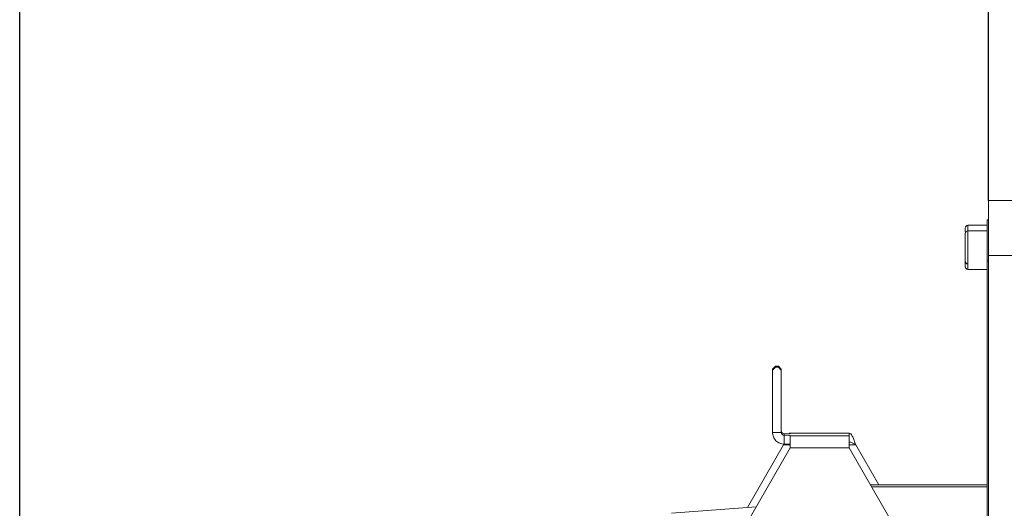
# Model space of a CAD drawing. Header units: millimetres. Extents: x 739 to 2359, y 424 to 1114.
# Tile 60 of 64: x 2177 to 2218, y 1021 to 1041. Entities that reach past the tile are written whole.
import ezdxf

# ---------------------------------------------------------------- set-up
doc = ezdxf.new("R2010")
doc.units = ezdxf.units.MM
doc.header["$PDSIZE"] = -1
doc.styles.get("Standard").update_dxf_attribs({"font": 'times.ttf'})
doc.dimstyles.new('ISO-25', dxfattribs={"dimtxt": 3.5, "dimasz": 2.5, "dimexe": 1.25, "dimexo": 0.625, "dimtad": 1, "dimdec": 0, "dimlfac": 8, "dimtxsty": 'Standard', "dimcen": 2.5, "dimadec": 0, "dimazin": 0, "dimtfac": 1, "dimtmove": 0, "dimatfit": 3, "dimfxl": 1, "dimarcsym": 0})

# ---------------------------------------------------------------- blocks, each defined once
blk = doc.blocks.new('*D161')
at = {"color": 0, "lineweight": -2}
for p, q in [((2177.483, 1016.141), (2177.483, 1055.05)), ((2217.017, 1033.459), (2217.017, 1055.05)), ((2179.883, 1054.05), (2214.617, 1054.05))]:
    blk.add_line(p, q, dxfattribs=at)
at = {"color": 0}
for points in [[(2179.883, 1054.45), (2179.883, 1053.65), (2177.483, 1054.05)], [(2214.617, 1053.65), (2214.617, 1054.45), (2217.017, 1054.05)]]:
    blk.add_solid(points, dxfattribs=at)
at = {"layer": 'Defpoints', "color": 0}
for p in [(2217.017, 1054.05), (2217.017, 1033.459), (2177.483, 1016.141)]:
    blk.add_point(p, dxfattribs=at)
at = {"color": 0, "lineweight": 5, "insert": (2197.25, 1057.92), "char_height": 4.5, "attachment_point": 5}
blk.add_mtext('Min250', dxfattribs=at)

msp = doc.modelspace()

# ---------------------------------------------------------------- linework, layer by layer
at = {"color": 7, "linetype": 'Continuous', "lineweight": 5}
for p, q in [((2217.016818, 1033.459033), (2231.283467, 1033.459033)), ((2217.016818, 1031.209033), (2217.016818, 1033.459033)), ((2216.971818, 1032.446533), (2216.184318, 1032.446533)), ((2216.971818, 1032.671533), (2217.016818, 1032.671533)), ((2216.971818, 1030.984033), (2216.971818, 1032.671533)), ((2216.971818, 1032.221533), (2216.184318, 1032.221533)), ((2234.91159, 1031.209033), (2217.016818, 1031.209033)), ((2217.016818, 991.834033), (2217.016818, 1031.209033)), ((2216.971818, 992.059033), (2216.971818, 1030.984033)), ((2216.184318, 1030.646533), (2216.971818, 1030.646533))]:
    msp.add_line(p, q, dxfattribs=at)
at = {"color": 8, "linetype": 'Continuous', "lineweight": 5}
for p, q in [((2216.184318, 1032.446533), (2216.184318, 1032.221533)), ((2216.184318, 1032.221533), (2216.184318, 1030.647541)), ((2217.016818, 1030.984033), (2216.971818, 1030.984033)), ((2216.184318, 1030.647541), (2216.184318, 1030.646533))]:
    msp.add_line(p, q, dxfattribs=at)
at = {"color": 0, "linetype": 'Continuous', "lineweight": 5}
for p, q in [((2208.206288, 1026.580491), (2208.326293, 1026.700153)), ((2208.326293, 1026.700153), (2208.326293, 1026.65389)), ((2208.446285, 1026.700153), (2208.326293, 1026.700153)), ((2208.446285, 1026.65389), (2208.446285, 1026.700153)), ((2208.56629, 1026.580491), (2208.446285, 1026.700153)), ((2208.326293, 1026.65389), (2208.206288, 1026.53357)), ((2208.206288, 1026.53357), (2208.206288, 1026.580491)), ((2208.206288, 1024.002352), (2208.206288, 1026.53357)), ((2208.446285, 1026.65389), (2208.326293, 1026.65389)), ((2208.446285, 1026.65389), (2208.56629, 1026.53357)), ((2208.56629, 1026.53357), (2208.56629, 1026.580491)), ((2208.56629, 1024.002352), (2208.56629, 1026.53357)), ((2216.971818, 1024.54154), (2216.971818, 1024.617872)), ((2216.971818, 1024.54154), (2216.971818, 1023.33004)), ((2208.206288, 1024.002352), (2208.56629, 1024.002352)), ((2208.686296, 1023.944487), (2208.93067, 1023.94516)), ((2208.686296, 1023.881059), (2208.686296, 1023.944487)), ((2208.93067, 1023.880386), (2208.686296, 1023.881059)), ((2208.686296, 1023.881059), (2208.686296, 1023.521085)), ((2208.93067, 1023.968291), (2208.925606, 1023.968377)), ((2208.925606, 1023.968377), (2211.335732, 1023.968377)), ((2208.925606, 1023.968377), (2208.925606, 1023.945145)), ((2208.93067, 1023.94516), (2208.93067, 1023.968291)), ((2208.93067, 1023.86189), (2208.93067, 1023.880386)), ((2211.330668, 1023.86189), (2208.93067, 1023.86189)), ((2208.93067, 1023.86189), (2208.93067, 1023.377275)), ((2211.335732, 1023.968377), (2211.330668, 1023.968291)), ((2211.330668, 1023.968291), (2211.330668, 1023.86189)), ((2211.330668, 1023.377275), (2211.330668, 1023.86189)), ((2211.335732, 1023.608389), (2211.335732, 1023.968377)), ((2208.653537, 1023.493018), (2207.181398, 1020.943303)), ((2208.653537, 1023.489542), (2207.183486, 1020.94346)), ((2208.653537, 1023.493018), (2208.668186, 1023.532615)), ((2208.653537, 1023.489542), (2208.701774, 1023.521042)), ((2208.653537, 1023.493018), (2208.653537, 1023.489542)), ((2208.93067, 1023.489542), (2208.653537, 1023.489542)), ((2208.93067, 1023.520398), (2208.686296, 1023.521085)), ((2211.330668, 1023.608303), (2211.335732, 1023.608389)), ((2211.607801, 1023.489542), (2211.330668, 1023.489542)), ((2211.607801, 1023.489542), (2211.607801, 1023.493018)), ((2212.55181, 1021.858001), (2211.607801, 1023.493018)), ((2212.549807, 1021.858001), (2211.607801, 1023.489542)), ((2205.930673, 1018.176079), (2208.93067, 1023.371982)), ((2205.930673, 1018.172603), (2208.93067, 1023.368521)), ((2208.93067, 1023.377275), (2211.330668, 1023.377275)), ((2208.93067, 1023.368521), (2208.93067, 1023.377275)), ((2211.330668, 1023.377275), (2211.330668, 1023.368521)), ((2211.330668, 1023.371982), (2214.930664, 1017.136898)), ((2211.330668, 1023.368521), (2214.930664, 1017.133422)), ((2216.971818, 1020.570168), (2216.971818, 1023.33004)), ((2212.20481, 1021.858001), (2216.971818, 1021.858001)), ((2216.971818, 1021.781669), (2212.248885, 1021.781669)), ((2207.544447, 1020.971098), (2204.081022, 1020.705867))]:
    msp.add_line(p, q, dxfattribs=at)
at = {"color": 7, "linetype": 'Continuous', "lineweight": 5}
for centre, start, end in [((2216.184318, 1032.334033), 90, 180), ((2216.184318, 1032.109033), 90, 180), ((2216.184318, 1030.984033), 180, 270), ((2216.184318, 1030.759033), 180, 270)]:
    msp.add_arc(centre, 0.1125, start, end, dxfattribs=at)
for points, knots in [([(2216.071818, 1032.33306), (2216.071818, 1032.329591), (2216.071818, 1032.32298), (2216.071818, 1032.230747), (2216.071818, 1032.18692)], [0, 0, 0, 0, 0.52483548, 1, 1, 1, 1]), ([(2216.071818, 1032.108168), (2216.071818, 1032.103408), (2216.071818, 1032.09606), (2216.071818, 1032.020091), (2216.071818, 1031.938416), (2216.071818, 1031.835582), (2216.071818, 1031.682599), (2216.071818, 1031.469013), (2216.071818, 1031.25125), (2216.071818, 1031.090028), (2216.071818, 1030.978332), (2216.071818, 1030.885769), (2216.071818, 1030.793862), (2216.071818, 1030.773246), (2216.071818, 1030.759897)], [0, 0, 0, 0, 0.119721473, 0.184832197, 0.249999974, 0.315110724, 0.380278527, 0.5, 0.619721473, 0.684832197, 0.749999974, 0.815110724, 0.880278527, 1, 1, 1, 1])]:
    msp.add_open_spline(points, degree=3, knots=knots, dxfattribs=at)
at = {"color": 0, "linetype": 'Continuous', "lineweight": 5}
for points, knots in [([(2208.686296, 1023.521085), (2208.623396, 1023.528403), (2208.497598, 1023.54304), (2208.338936, 1023.654363), (2208.227929, 1023.813339), (2208.213501, 1023.939347), (2208.206288, 1024.002352)], [0, 0, 0, 0, 0.249999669, 0.499999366, 0.749999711, 1, 1, 1, 1]), ([(2208.686296, 1023.944487), (2208.670566, 1023.946177), (2208.639109, 1023.949556), (2208.599455, 1023.976996), (2208.571691, 1024.016332), (2208.56809, 1024.047563), (2208.56629, 1024.063177)], [0, 0, 0, 0, 0.250025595, 0.500007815, 0.750030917, 1, 1, 1, 1]), ([(2208.56629, 1024.002352), (2208.56809, 1023.986518), (2208.571689, 1023.95485), (2208.599455, 1023.914868), (2208.639111, 1023.886788), (2208.670566, 1023.882968), (2208.686296, 1023.881059)], [0, 0, 0, 0, 0.249997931, 0.500001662, 0.749971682, 1, 1, 1, 1]), ([(2208.878771, 1023.945017), (2208.887236, 1023.953257), (2208.902899, 1023.968505), (2208.918456, 1023.968417), (2208.925606, 1023.968377)], [0, 0, 0, 0, 0.540407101, 1, 1, 1, 1]), ([(2211.335732, 1023.968377), (2211.357115, 1023.962551), (2211.399223, 1023.95108), (2211.462019, 1023.856464), (2211.52415, 1023.720545), (2211.572862, 1023.589762), (2211.600643, 1023.512838), (2211.607801, 1023.493018)], [0, 0, 0, 0, 0.2356304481, 0.4639979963, 0.6923743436, 0.9207354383, 1, 1, 1, 1]), ([(2211.335732, 1023.608389), (2211.369201, 1023.604624), (2211.437072, 1023.59699), (2211.527935, 1023.544528), (2211.585021, 1023.505225), (2211.607801, 1023.489542)], [0, 0, 0, 0, 0.368963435, 0.748195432, 1, 1, 1, 1])]:
    msp.add_open_spline(points, degree=3, knots=knots, dxfattribs=at)

# ---------------------------------------------------------------- dimensions: what is measured, and where the dimension line sits
at = {"lineweight": 5}
dim = msp.add_linear_dim(base=(2217.016818, 1054.050348), p1=(2177.483211, 1016.140861), p2=(2217.016818, 1033.459033), text='Min250', dimstyle='ISO-25', override={"dimtxt": 4.5, "dimasz": 2.4, "dimexe": 1, "dimexo": 0, "dimgap": 1.524, "dimtad": 1, "dimjust": 0, "dimtih": 1, "dimtoh": 1, "dimdec": 2, "dimlfac": 5, "dimzin": 0, "dimpost": '<>', "dimse1": 0, "dimse2": 0, "dimsd1": 0, "dimsd2": 0, "dimadec": 2, "dimtdec": 3, "dimtofl": 1, "dimtvp": 0.1, "dimtzin": 0}, dxfattribs=at)
dim.commit()
dim.dimension.update_dxf_attribs({"geometry": '*D161', "text_midpoint": (2197.250014, 1057.920058)})

doc.saveas('drawing.dxf')
